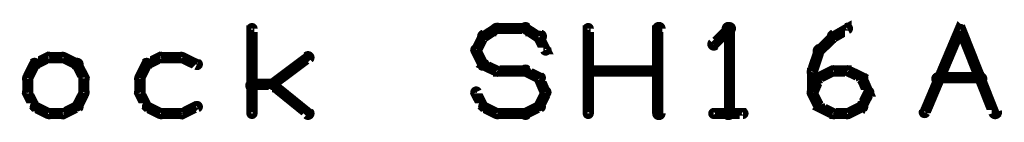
# Model space of a CAD drawing. Extents: x 35 to 575, y 26 to 553.
# Tile 11 of 125: x 290.54 to 334.46, y 72.5 to 77.1. Entities that reach past the tile are written whole.
import ezdxf

# ---------------------------------------------------------------- set-up
doc = ezdxf.new("R2010")
doc.units = 0
doc.layers.add('OUTLINES', color=5, linetype='CONTINUOUS')

msp = doc.modelspace()

# ---------------------------------------------------------------- linework, layer by layer
at = {"layer": 'OUTLINES', "color": 11}
for points in [[(300.8, 72.9, 0.3, 0.3, 1), (301, 72.9, 0, 0, 0), (300.9, 72.9, 0, 0, 0), (300.9, 72.9, 0.5, 0.5, 0), (300.9, 76.7, 0.5, 0.5, 0), (300.9, 76.7, 0, 0, 0), (300.9, 76.7, 0.3, 0.3, 0), (301, 76.7, 0.3, 0.3, 1), (300.8, 76.7, 0, 0, 0)], [(311.2, 76.5, 0.3, 0.3, 1), (311.3, 76.2, 0, 0, 0), (311.2, 76.3, 0, 0, 0), (311.2, 76.3, 0.5, 0.5, 0), (311.8, 76.7, 0.5, 0.5, 0), (311.8, 76.7, 0, 0, 0), (311.8, 76.7, 0.3, 0.3, 0), (311.9, 76.6, 0.3, 0.3, 1), (311.8, 76.8, 0, 0, 0)], [(311.8, 76.8, 0.3, 0.3, 1), (311.8, 76.5, 0, 0, 0), (311.8, 76.7, 0, 0, 0), (311.8, 76.7, 0.5, 0.5, 0), (313.1, 76.7, 0.5, 0.5, 0), (313.1, 76.7, 0, 0, 0), (313.1, 76.7, 0.3, 0.3, 0), (313.1, 76.5, 0.3, 0.3, 1), (313.1, 76.8, 0, 0, 0)], [(313.2, 76.8, 0.3, 0.3, 1), (313, 76.6, 0, 0, 0), (313.1, 76.7, 0, 0, 0), (313.1, 76.7, 0.5, 0.5, 0), (313.7, 76.3, 0.5, 0.5, 0), (313.7, 76.3, 0, 0, 0), (313.7, 76.3, 0.3, 0.3, 0), (313.7, 76.2, 0.3, 0.3, 1), (313.8, 76.5, 0, 0, 0)], [(315.8, 72.9, 0.3, 0.3, 1), (316, 72.9, 0, 0, 0), (315.9, 72.9, 0, 0, 0), (315.9, 72.9, 0.5, 0.5, 0), (315.9, 76.7, 0.5, 0.5, 0), (315.9, 76.7, 0, 0, 0), (315.9, 76.7, 0.3, 0.3, 0), (316, 76.7, 0.3, 0.3, 1), (315.8, 76.7, 0, 0, 0)], [(318.9, 72.9, 0.3, 0.3, 1), (319.2, 72.9, 0, 0, 0), (319, 72.9, 0, 0, 0), (319, 72.9, 0.5, 0.5, 0), (319, 76.7, 0.5, 0.5, 0), (319, 76.7, 0, 0, 0), (319, 76.7, 0.3, 0.3, 0), (319.2, 76.7, 0.3, 0.3, 1), (318.9, 76.7, 0, 0, 0)], [(322.3, 76.6, 0.3, 0.3, 1), (322.1, 76.8, 0, 0, 0), (322.2, 76.7, 0, 0, 0), (322.2, 76.7, 0.5, 0.5, 0), (321.5, 76, 0.5, 0.5, 0), (321.5, 76, 0, 0, 0), (321.5, 76, 0.3, 0.3, 0), (321.4, 76.1, 0.3, 0.3, 1), (321.6, 75.9, 0, 0, 0)], [(322, 72.9, 0.3, 0.3, 1), (322.3, 72.9, 0, 0, 0), (322.2, 72.9, 0, 0, 0), (322.2, 72.9, 0.5, 0.5, 0), (322.2, 76.7, 0.5, 0.5, 0), (322.2, 76.7, 0, 0, 0), (322.2, 76.7, 0.3, 0.3, 0), (322.3, 76.7, 0.3, 0.3, 1), (322, 76.7, 0, 0, 0)], [(326.8, 76.5, 0.3, 0.3, 1), (326.9, 76.2, 0, 0, 0), (326.8, 76.3, 0, 0, 0), (326.8, 76.3, 0.5, 0.5, 0), (327.5, 76.7, 0.5, 0.5, 0), (327.5, 76.7, 0, 0, 0), (327.5, 76.7, 0.3, 0.3, 0), (327.5, 76.6, 0.3, 0.3, 1), (327.4, 76.8, 0, 0, 0)], [(330.8, 73, 0.3, 0.3, 1), (331, 72.9, 0, 0, 0), (330.9, 72.9, 0, 0, 0), (330.9, 72.9, 0.5, 0.5, 0), (332.5, 76.7, 0.5, 0.5, 0), (332.5, 76.7, 0, 0, 0), (332.5, 76.7, 0.3, 0.3, 0), (332.6, 76.6, 0.3, 0.3, 1), (332.4, 76.7, 0, 0, 0)], [(332.6, 76.7, 0.3, 0.3, 1), (332.4, 76.6, 0, 0, 0), (332.5, 76.7, 0, 0, 0), (332.5, 76.7, 0.5, 0.5, 0), (334, 72.9, 0.5, 0.5, 0), (334, 72.9, 0, 0, 0), (334, 72.9, 0.3, 0.3, 0), (333.9, 72.9, 0.3, 0.3, 1), (334.2, 73, 0, 0, 0)], [(310.8, 75.8, 0.3, 0.3, 1), (311, 75.7, 0, 0, 0), (310.9, 75.7, 0, 0, 0), (310.9, 75.7, 0.5, 0.5, 0), (311.2, 76.3, 0.5, 0.5, 0), (311.2, 76.3, 0, 0, 0), (311.2, 76.3, 0.3, 0.3, 0), (311.3, 76.3, 0.3, 0.3, 1), (311.1, 76.4, 0, 0, 0)], [(313.8, 76.4, 0.3, 0.3, 1), (313.6, 76.3, 0, 0, 0), (313.7, 76.3, 0, 0, 0), (313.7, 76.3, 0.5, 0.5, 0), (314, 75.7, 0.5, 0.5, 0), (314, 75.7, 0, 0, 0), (314, 75.7, 0.3, 0.3, 0), (313.9, 75.7, 0.3, 0.3, 1), (314.1, 75.8, 0, 0, 0)], [(326.1, 75.8, 0.3, 0.3, 1), (326.3, 75.6, 0, 0, 0), (326.2, 75.7, 0, 0, 0), (326.2, 75.7, 0.5, 0.5, 0), (326.8, 76.3, 0.5, 0.5, 0), (326.8, 76.3, 0, 0, 0), (326.8, 76.3, 0.3, 0.3, 0), (326.9, 76.3, 0.3, 0.3, 1), (326.8, 76.4, 0, 0, 0)], [(311.1, 75, 0.3, 0.3, 1), (311.3, 75.2, 0, 0, 0), (311.2, 75.1, 0, 0, 0), (311.2, 75.1, 0.5, 0.5, 0), (310.9, 75.7, 0.5, 0.5, 0), (310.9, 75.7, 0, 0, 0), (310.9, 75.7, 0.3, 0.3, 0), (311, 75.8, 0.3, 0.3, 1), (310.8, 75.7, 0, 0, 0)], [(325.8, 74.8, 0.3, 0.3, 1), (326, 74.7, 0, 0, 0), (325.9, 74.8, 0, 0, 0), (325.9, 74.8, 0.5, 0.5, 0), (326.2, 75.7, 0.5, 0.5, 0), (326.2, 75.7, 0, 0, 0), (326.2, 75.7, 0.3, 0.3, 0), (326.3, 75.7, 0.3, 0.3, 1), (326.1, 75.8, 0, 0, 0)], [(291.9, 75.3, 0.3, 0.3, 1), (291.8, 75.5, 0, 0, 0), (291.8, 75.4, 0, 0, 0), (291.8, 75.4, 0.5, 0.5, 0), (291.2, 75.1, 0.5, 0.5, 0), (291.2, 75.1, 0, 0, 0), (291.2, 75.1, 0.3, 0.3, 0), (291.2, 75.2, 0.3, 0.3, 1), (291.3, 75, 0, 0, 0)], [(292.5, 75.3, 0.3, 0.3, 1), (292.5, 75.5, 0, 0, 0), (292.5, 75.4, 0, 0, 0), (292.5, 75.4, 0.5, 0.5, 0), (291.8, 75.4, 0.5, 0.5, 0), (291.8, 75.4, 0, 0, 0), (291.8, 75.4, 0.3, 0.3, 0), (291.8, 75.5, 0.3, 0.3, 1), (291.8, 75.3, 0, 0, 0)], [(293, 75, 0.3, 0.3, 1), (293.2, 75.2, 0, 0, 0), (293.1, 75.1, 0, 0, 0), (293.1, 75.1, 0.5, 0.5, 0), (292.5, 75.4, 0.5, 0.5, 0), (292.5, 75.4, 0, 0, 0), (292.5, 75.4, 0.3, 0.3, 0), (292.5, 75.5, 0.3, 0.3, 1), (292.4, 75.3, 0, 0, 0)], [(296.9, 75.3, 0.3, 0.3, 1), (296.8, 75.5, 0, 0, 0), (296.8, 75.4, 0, 0, 0), (296.8, 75.4, 0.5, 0.5, 0), (296.2, 75.1, 0.5, 0.5, 0), (296.2, 75.1, 0, 0, 0), (296.2, 75.1, 0.3, 0.3, 0), (296.2, 75.2, 0.3, 0.3, 1), (296.3, 75, 0, 0, 0)], [(297.8, 75.3, 0.3, 0.3, 1), (297.8, 75.5, 0, 0, 0), (297.8, 75.4, 0, 0, 0), (297.8, 75.4, 0.5, 0.5, 0), (296.8, 75.4, 0.5, 0.5, 0), (296.8, 75.4, 0, 0, 0), (296.8, 75.4, 0.3, 0.3, 0), (296.8, 75.5, 0.3, 0.3, 1), (296.8, 75.3, 0, 0, 0)], [(298.4, 75, 0.3, 0.3, 1), (298.5, 75.2, 0, 0, 0), (298.4, 75.1, 0, 0, 0), (298.4, 75.1, 0.5, 0.5, 0), (297.8, 75.4, 0.5, 0.5, 0), (297.8, 75.4, 0, 0, 0), (297.8, 75.4, 0.3, 0.3, 0), (297.8, 75.5, 0.3, 0.3, 1), (297.7, 75.3, 0, 0, 0)], [(301.8, 74.3, 0.3, 0.3, 1), (301.9, 74.1, 0, 0, 0), (301.8, 74.2, 0, 0, 0), (301.8, 74.2, 0.5, 0.5, 0), (303.4, 75.4, 0.5, 0.5, 0), (303.4, 75.4, 0, 0, 0), (303.4, 75.4, 0.3, 0.3, 0), (303.5, 75.3, 0.3, 0.3, 1), (303.3, 75.5, 0, 0, 0)], [(291.3, 75, 0.3, 0.3, 1), (291.1, 75.2, 0, 0, 0), (291.2, 75.1, 0, 0, 0), (291.2, 75.1, 0.5, 0.5, 0), (290.9, 74.5, 0.5, 0.5, 0), (290.9, 74.5, 0, 0, 0), (290.9, 74.5, 0.3, 0.3, 0), (290.8, 74.5, 0.3, 0.3, 1), (291, 74.4, 0, 0, 0)], [(293.3, 74.4, 0.3, 0.3, 1), (293.5, 74.5, 0, 0, 0), (293.4, 74.5, 0, 0, 0), (293.4, 74.5, 0.5, 0.5, 0), (293.1, 75.1, 0.5, 0.5, 0), (293.1, 75.1, 0, 0, 0), (293.1, 75.1, 0.3, 0.3, 0), (293.2, 75.2, 0.3, 0.3, 1), (293, 75, 0, 0, 0)], [(296.3, 75, 0.3, 0.3, 1), (296.1, 75.2, 0, 0, 0), (296.2, 75.1, 0, 0, 0), (296.2, 75.1, 0.5, 0.5, 0), (295.9, 74.5, 0.5, 0.5, 0), (295.9, 74.5, 0, 0, 0), (295.9, 74.5, 0.3, 0.3, 0), (295.8, 74.5, 0.3, 0.3, 1), (296, 74.4, 0, 0, 0)], [(311.8, 74.7, 0.3, 0.3, 1), (311.9, 74.9, 0, 0, 0), (311.8, 74.8, 0, 0, 0), (311.8, 74.8, 0.5, 0.5, 0), (311.2, 75.1, 0.5, 0.5, 0), (311.2, 75.1, 0, 0, 0), (311.2, 75.1, 0.3, 0.3, 0), (311.3, 75.2, 0.3, 0.3, 1), (311.2, 75, 0, 0, 0)], [(313.1, 74.7, 0.3, 0.3, 1), (313.1, 74.9, 0, 0, 0), (313.1, 74.8, 0, 0, 0), (313.1, 74.8, 0.5, 0.5, 0), (311.8, 74.8, 0.5, 0.5, 0), (311.8, 74.8, 0, 0, 0), (311.8, 74.8, 0.3, 0.3, 0), (311.8, 74.9, 0.3, 0.3, 1), (311.8, 74.7, 0, 0, 0)], [(313.7, 74.4, 0.3, 0.3, 1), (313.8, 74.6, 0, 0, 0), (313.7, 74.5, 0, 0, 0), (313.7, 74.5, 0.5, 0.5, 0), (313.1, 74.8, 0.5, 0.5, 0), (313.1, 74.8, 0, 0, 0), (313.1, 74.8, 0.3, 0.3, 0), (313.2, 74.9, 0.3, 0.3, 1), (313, 74.7, 0, 0, 0)], [(315.9, 74.9, 0.3, 0.3, 1), (315.9, 74.7, 0, 0, 0), (315.9, 74.8, 0, 0, 0), (315.9, 74.8, 0.5, 0.5, 0), (319, 74.8, 0.5, 0.5, 0), (319, 74.8, 0, 0, 0), (319, 74.8, 0.3, 0.3, 0), (319, 74.7, 0.3, 0.3, 1), (319, 74.9, 0, 0, 0)], [(325.8, 73.8, 0.3, 0.3, 1), (326, 73.8, 0, 0, 0), (325.9, 73.8, 0, 0, 0), (325.9, 73.8, 0.5, 0.5, 0), (325.9, 74.8, 0.5, 0.5, 0), (325.9, 74.8, 0, 0, 0), (325.9, 74.8, 0.3, 0.3, 0), (326, 74.8, 0.3, 0.3, 1), (325.8, 74.8, 0, 0, 0)], [(326.2, 74.6, 0.3, 0.3, 1), (326.3, 74.4, 0, 0, 0), (326.2, 74.5, 0, 0, 0), (326.2, 74.5, 0.5, 0.5, 0), (326.8, 74.8, 0.5, 0.5, 0), (326.8, 74.8, 0, 0, 0), (326.8, 74.8, 0.3, 0.3, 0), (326.9, 74.7, 0.3, 0.3, 1), (326.8, 74.9, 0, 0, 0)], [(326.8, 74.9, 0.3, 0.3, 1), (326.8, 74.7, 0, 0, 0), (326.8, 74.8, 0, 0, 0), (326.8, 74.8, 0.5, 0.5, 0), (327.5, 74.8, 0.5, 0.5, 0), (327.5, 74.8, 0, 0, 0), (327.5, 74.8, 0.3, 0.3, 0), (327.5, 74.7, 0.3, 0.3, 1), (327.5, 74.9, 0, 0, 0)], [(327.5, 74.9, 0.3, 0.3, 1), (327.4, 74.7, 0, 0, 0), (327.5, 74.8, 0, 0, 0), (327.5, 74.8, 0.5, 0.5, 0), (328.1, 74.5, 0.5, 0.5, 0), (328.1, 74.5, 0, 0, 0), (328.1, 74.5, 0.3, 0.3, 0), (328, 74.4, 0.3, 0.3, 1), (328.2, 74.6, 0, 0, 0)], [(291, 74.5, 0.3, 0.3, 1), (290.8, 74.5, 0, 0, 0), (290.9, 74.5, 0, 0, 0), (290.9, 74.5, 0.5, 0.5, 0), (290.9, 73.8, 0.5, 0.5, 0), (290.9, 73.8, 0, 0, 0), (290.9, 73.8, 0.3, 0.3, 0), (290.8, 73.8, 0.3, 0.3, 1), (291, 73.8, 0, 0, 0)], [(293.3, 73.8, 0.3, 0.3, 1), (293.5, 73.8, 0, 0, 0), (293.4, 73.8, 0, 0, 0), (293.4, 73.8, 0.5, 0.5, 0), (293.4, 74.5, 0.5, 0.5, 0), (293.4, 74.5, 0, 0, 0), (293.4, 74.5, 0.3, 0.3, 0), (293.5, 74.5, 0.3, 0.3, 1), (293.3, 74.5, 0, 0, 0)], [(296, 74.5, 0.3, 0.3, 1), (295.8, 74.5, 0, 0, 0), (295.9, 74.5, 0, 0, 0), (295.9, 74.5, 0.5, 0.5, 0), (295.9, 73.8, 0.5, 0.5, 0), (295.9, 73.8, 0, 0, 0), (295.9, 73.8, 0.3, 0.3, 0), (295.8, 73.8, 0.3, 0.3, 1), (296, 73.8, 0, 0, 0)], [(313.9, 73.8, 0.3, 0.3, 1), (314.1, 73.9, 0, 0, 0), (314, 73.8, 0, 0, 0), (314, 73.8, 0.5, 0.5, 0), (313.7, 74.5, 0.5, 0.5, 0), (313.7, 74.5, 0, 0, 0), (313.7, 74.5, 0.3, 0.3, 0), (313.8, 74.5, 0.3, 0.3, 1), (313.6, 74.4, 0, 0, 0)], [(325.8, 73.9, 0.3, 0.3, 1), (326, 73.8, 0, 0, 0), (325.9, 73.8, 0, 0, 0), (325.9, 73.8, 0.5, 0.5, 0), (326.2, 74.5, 0.5, 0.5, 0), (326.2, 74.5, 0, 0, 0), (326.2, 74.5, 0.3, 0.3, 0), (326.3, 74.4, 0.3, 0.3, 1), (326.1, 74.5, 0, 0, 0)], [(328.2, 74.5, 0.3, 0.3, 1), (328, 74.4, 0, 0, 0), (328.1, 74.5, 0, 0, 0), (328.1, 74.5, 0.5, 0.5, 0), (328.4, 73.8, 0.5, 0.5, 0), (328.4, 73.8, 0, 0, 0), (328.4, 73.8, 0.3, 0.3, 0), (328.3, 73.8, 0.3, 0.3, 1), (328.5, 73.9, 0, 0, 0)], [(331.5, 74.6, 0.3, 0.3, 1), (331.5, 74.3, 0, 0, 0), (331.5, 74.5, 0, 0, 0), (331.5, 74.5, 0.5, 0.5, 0), (333.4, 74.5, 0.5, 0.5, 0), (333.4, 74.5, 0, 0, 0), (333.4, 74.5, 0.3, 0.3, 0), (333.4, 74.3, 0.3, 0.3, 1), (333.4, 74.6, 0, 0, 0)], [(300.9, 74.3, 0.3, 0.3, 1), (300.9, 74, 0, 0, 0), (300.9, 74.2, 0, 0, 0), (300.9, 74.2, 0.5, 0.5, 0), (301.8, 74.2, 0.5, 0.5, 0), (301.8, 74.2, 0, 0, 0), (301.8, 74.2, 0.3, 0.3, 0), (301.8, 74, 0.3, 0.3, 1), (301.8, 74.3, 0, 0, 0)], [(301.9, 74.3, 0.3, 0.3, 1), (301.8, 74.1, 0, 0, 0), (301.8, 74.2, 0, 0, 0), (301.8, 74.2, 0.5, 0.5, 0), (303.4, 72.9, 0.5, 0.5, 0), (303.4, 72.9, 0, 0, 0), (303.4, 72.9, 0.3, 0.3, 0), (303.3, 72.8, 0.3, 0.3, 1), (303.5, 73, 0, 0, 0)], [(291, 73.9, 0.3, 0.3, 1), (290.8, 73.8, 0, 0, 0), (290.9, 73.8, 0, 0, 0), (290.9, 73.8, 0.5, 0.5, 0), (291.2, 73.2, 0.5, 0.5, 0), (291.2, 73.2, 0, 0, 0), (291.2, 73.2, 0.3, 0.3, 0), (291.1, 73.2, 0.3, 0.3, 1), (291.3, 73.3, 0, 0, 0)], [(293, 73.3, 0.3, 0.3, 1), (293.2, 73.2, 0, 0, 0), (293.1, 73.2, 0, 0, 0), (293.1, 73.2, 0.5, 0.5, 0), (293.4, 73.8, 0.5, 0.5, 0), (293.4, 73.8, 0, 0, 0), (293.4, 73.8, 0.3, 0.3, 0), (293.5, 73.8, 0.3, 0.3, 1), (293.3, 73.9, 0, 0, 0)], [(296, 73.9, 0.3, 0.3, 1), (295.8, 73.8, 0, 0, 0), (295.9, 73.8, 0, 0, 0), (295.9, 73.8, 0.5, 0.5, 0), (296.2, 73.2, 0.5, 0.5, 0), (296.2, 73.2, 0, 0, 0), (296.2, 73.2, 0.3, 0.3, 0), (296.1, 73.2, 0.3, 0.3, 1), (296.3, 73.3, 0, 0, 0)], [(311, 73.9, 0.3, 0.3, 1), (310.8, 73.8, 0, 0, 0), (310.9, 73.8, 0, 0, 0), (310.9, 73.8, 0.5, 0.5, 0), (311.2, 73.2, 0.5, 0.5, 0), (311.2, 73.2, 0, 0, 0), (311.2, 73.2, 0.3, 0.3, 0), (311.1, 73.2, 0.3, 0.3, 1), (311.3, 73.3, 0, 0, 0)], [(313.6, 73.3, 0.3, 0.3, 1), (313.8, 73.2, 0, 0, 0), (313.7, 73.2, 0, 0, 0), (313.7, 73.2, 0.5, 0.5, 0), (314, 73.8, 0.5, 0.5, 0), (314, 73.8, 0, 0, 0), (314, 73.8, 0.3, 0.3, 0), (314.1, 73.8, 0.3, 0.3, 1), (313.9, 73.9, 0, 0, 0)], [(326.1, 73.2, 0.3, 0.3, 1), (326.3, 73.3, 0, 0, 0), (326.2, 73.2, 0, 0, 0), (326.2, 73.2, 0.5, 0.5, 0), (325.9, 73.8, 0.5, 0.5, 0), (325.9, 73.8, 0, 0, 0), (325.9, 73.8, 0.3, 0.3, 0), (326, 73.9, 0.3, 0.3, 1), (325.8, 73.8, 0, 0, 0)], [(328.5, 73.8, 0.3, 0.3, 1), (328.3, 73.9, 0, 0, 0), (328.4, 73.8, 0, 0, 0), (328.4, 73.8, 0.5, 0.5, 0), (328.1, 73.2, 0.5, 0.5, 0), (328.1, 73.2, 0, 0, 0), (328.1, 73.2, 0.3, 0.3, 0), (328, 73.3, 0.3, 0.3, 1), (328.2, 73.2, 0, 0, 0)], [(291.3, 73.3, 0.3, 0.3, 1), (291.2, 73.1, 0, 0, 0), (291.2, 73.2, 0, 0, 0), (291.2, 73.2, 0.5, 0.5, 0), (291.8, 72.9, 0.5, 0.5, 0), (291.8, 72.9, 0, 0, 0), (291.8, 72.9, 0.3, 0.3, 0), (291.8, 72.8, 0.3, 0.3, 1), (291.9, 73, 0, 0, 0)], [(292.4, 73, 0.3, 0.3, 1), (292.5, 72.8, 0, 0, 0), (292.5, 72.9, 0, 0, 0), (292.5, 72.9, 0.5, 0.5, 0), (293.1, 73.2, 0.5, 0.5, 0), (293.1, 73.2, 0, 0, 0), (293.1, 73.2, 0.3, 0.3, 0), (293.2, 73.1, 0.3, 0.3, 1), (293, 73.3, 0, 0, 0)], [(296.3, 73.3, 0.3, 0.3, 1), (296.2, 73.1, 0, 0, 0), (296.2, 73.2, 0, 0, 0), (296.2, 73.2, 0.5, 0.5, 0), (296.8, 72.9, 0.5, 0.5, 0), (296.8, 72.9, 0, 0, 0), (296.8, 72.9, 0.3, 0.3, 0), (296.8, 72.8, 0.3, 0.3, 1), (296.9, 73, 0, 0, 0)], [(297.7, 73, 0.3, 0.3, 1), (297.8, 72.8, 0, 0, 0), (297.8, 72.9, 0, 0, 0), (297.8, 72.9, 0.5, 0.5, 0), (298.4, 73.2, 0.5, 0.5, 0), (298.4, 73.2, 0, 0, 0), (298.4, 73.2, 0.3, 0.3, 0), (298.5, 73.1, 0.3, 0.3, 1), (298.4, 73.3, 0, 0, 0)], [(311.3, 73.3, 0.3, 0.3, 1), (311.2, 73.1, 0, 0, 0), (311.2, 73.2, 0, 0, 0), (311.2, 73.2, 0.5, 0.5, 0), (311.8, 72.9, 0.5, 0.5, 0), (311.8, 72.9, 0, 0, 0), (311.8, 72.9, 0.3, 0.3, 0), (311.8, 72.8, 0.3, 0.3, 1), (311.9, 73, 0, 0, 0)], [(313, 73, 0.3, 0.3, 1), (313.2, 72.8, 0, 0, 0), (313.1, 72.9, 0, 0, 0), (313.1, 72.9, 0.5, 0.5, 0), (313.7, 73.2, 0.5, 0.5, 0), (313.7, 73.2, 0, 0, 0), (313.7, 73.2, 0.3, 0.3, 0), (313.8, 73.1, 0.3, 0.3, 1), (313.7, 73.3, 0, 0, 0)], [(326.8, 72.8, 0.3, 0.3, 1), (326.9, 73, 0, 0, 0), (326.8, 72.9, 0, 0, 0), (326.8, 72.9, 0.5, 0.5, 0), (326.2, 73.2, 0.5, 0.5, 0), (326.2, 73.2, 0, 0, 0), (326.2, 73.2, 0.3, 0.3, 0), (326.3, 73.3, 0.3, 0.3, 1), (326.2, 73.1, 0, 0, 0)], [(328.2, 73.1, 0.3, 0.3, 1), (328, 73.3, 0, 0, 0), (328.1, 73.2, 0, 0, 0), (328.1, 73.2, 0.5, 0.5, 0), (327.5, 72.9, 0.5, 0.5, 0), (327.5, 72.9, 0, 0, 0), (327.5, 72.9, 0.3, 0.3, 0), (327.4, 73, 0.3, 0.3, 1), (327.5, 72.8, 0, 0, 0)], [(291.8, 73, 0.3, 0.3, 1), (291.8, 72.8, 0, 0, 0), (291.8, 72.9, 0, 0, 0), (291.8, 72.9, 0.5, 0.5, 0), (292.5, 72.9, 0.5, 0.5, 0), (292.5, 72.9, 0, 0, 0), (292.5, 72.9, 0.3, 0.3, 0), (292.5, 72.8, 0.3, 0.3, 1), (292.5, 73, 0, 0, 0)], [(296.8, 73, 0.3, 0.3, 1), (296.8, 72.8, 0, 0, 0), (296.8, 72.9, 0, 0, 0), (296.8, 72.9, 0.5, 0.5, 0), (297.8, 72.9, 0.5, 0.5, 0), (297.8, 72.9, 0, 0, 0), (297.8, 72.9, 0.3, 0.3, 0), (297.8, 72.8, 0.3, 0.3, 1), (297.8, 73, 0, 0, 0)], [(311.8, 73, 0.3, 0.3, 1), (311.8, 72.8, 0, 0, 0), (311.8, 72.9, 0, 0, 0), (311.8, 72.9, 0.5, 0.5, 0), (313.1, 72.9, 0.5, 0.5, 0), (313.1, 72.9, 0, 0, 0), (313.1, 72.9, 0.3, 0.3, 0), (313.1, 72.8, 0.3, 0.3, 1), (313.1, 73, 0, 0, 0)], [(321.5, 73, 0.3, 0.3, 1), (321.5, 72.8, 0, 0, 0), (321.5, 72.9, 0, 0, 0), (321.5, 72.9, 0.5, 0.5, 0), (322.8, 72.9, 0.5, 0.5, 0), (322.8, 72.9, 0, 0, 0), (322.8, 72.9, 0.3, 0.3, 0), (322.8, 72.8, 0.3, 0.3, 1), (322.8, 73, 0, 0, 0)], [(327.5, 72.8, 0.3, 0.3, 1), (327.5, 73, 0, 0, 0), (327.5, 72.9, 0, 0, 0), (327.5, 72.9, 0.5, 0.5, 0), (326.8, 72.9, 0.5, 0.5, 0), (326.8, 72.9, 0, 0, 0), (326.8, 72.9, 0.3, 0.3, 0), (326.8, 73, 0.3, 0.3, 1), (326.8, 72.8, 0, 0, 0)]]:
    msp.add_lwpolyline(points, format="xyseb", dxfattribs=at)

doc.saveas('drawing.dxf')
